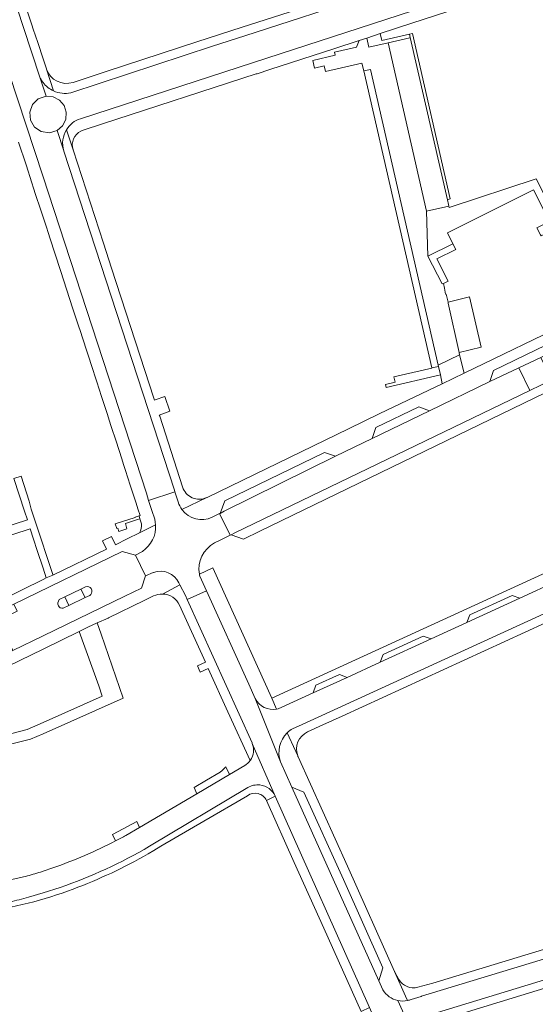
# Model space of a CAD drawing. Extents: x 152048 to 156914, y 461460 to 468786.
# Tile 128 of 256: x 155995 to 156107, y 463401 to 463615. Entities that reach past the tile are written whole.
import ezdxf

# ---------------------------------------------------------------- set-up
doc = ezdxf.new("R2010")
doc.units = 0
doc.header["$LTSCALE"] = 0.75
for name, color, linetype, lineweight in [('B-RO-VH-VERHARDING_ASFALT-GV', 251, 'CONTINUOUS', 18), ('B-RO-VH-VERHARDING_BEDRIJFSVLOERPLAAT-GV', 251, 'CONTINUOUS', 18), ('B-RO-VH-VERHARDING_BETONSTRAATSTEEN-GV', 251, 'CONTINUOUS', 18), ('B-RO-VH-VERHARDING_TEGEL-GV', 251, 'CONTINUOUS', 18)]:
    doc.layers.add(name, color=color, linetype=linetype, lineweight=lineweight)

msp = doc.modelspace()

# ---------------------------------------------------------------- linework, layer by layer
at = {"layer": 'B-RO-VH-VERHARDING_ASFALT-GV'}
for points in [[(155992.68, 463603.461), (156000, 463581.044), (156022.433, 463512.401), (156022.925, 463510.828), (156028.636, 463512.693), (156028.508, 463513.081), (156004.532, 463586.622), (156004.496, 463586.736), (156003.062, 463591.146), (156001.378, 463590.622), (155999.631, 463590.875), (155998.16, 463591.857), (155997.262, 463593.373), (155997.102, 463595.133), (155997.711, 463596.791), (155998.978, 463598.022), (156000.649, 463598.586), (155999.32, 463602.688), (155995.782, 463613.453), (155975.768, 463674.366)], [(156045.68, 463605.906), (156151.915, 463640.487), (156150.026, 463646.296), (156149.888, 463646.245), (156146.815, 463645.246), (156085.847, 463625.323), (156082.28, 463624.169), (156082.902, 463622.729), (156082.893, 463621.155), (156082.244, 463619.724), (156081.071, 463618.675), (156079.573, 463618.195), (156078.009, 463618.355), (156076.649, 463619.142), (156075.72, 463620.409), (156075.382, 463621.946), (156071.401, 463620.668), (156071.305, 463620.637)], [(156071.122, 463620.569), (156043.804, 463611.684), (156036.807, 463609.407), (156006.014, 463599.303)], [(156008.123, 463593.68), (156045.68, 463605.906)], [(155999.32, 463602.688), (156000.649, 463598.586), (156002.191, 463598.449), (156003.56, 463597.733), (156004.56, 463596.555), (156005.035, 463595.084), (156004.92, 463593.542), (156004.227, 463592.16), (156003.062, 463591.146), (156004.496, 463586.736)], [(156000, 463601.553), (155999.915, 463601.678)], [(156141.811, 463500.61), (156179.151, 463509.666), (156181.082, 463510.126), (156179.978, 463514.995), (156167.929, 463512.006), (156160.822, 463510.263), (156143.048, 463505.849), (156139.743, 463505.024), (156135.88, 463503.928), (156132.12, 463502.522), (156126.63, 463500.222), (156122.561, 463498.363), (156111.693, 463493.386), (156103.494, 463489.606), (156091.986, 463484.329)], [(155979.493, 463473.511), (155985.445, 463476.401), (155992.641, 463479.896), (155993.429, 463478.274), (156000, 463481.464), (156017.752, 463490.071), (156021.367, 463491.816), (156022.269, 463494.467), (156020.05, 463498.988), (156017.181, 463499.778), (155993.668, 463488.31), (155994.395, 463486.814), (155984.489, 463482.031), (155983.781, 463483.488), (155982.472, 463482.85)], [(156054.147, 463461.283), (156056.254, 463462.237), (156128.471, 463495.257), (156136.227, 463498.551), (156140.566, 463500.151)], [(156073.782, 463404.592), (156072.887, 463406.585), (156054.022, 463448.582), (156051.568, 463454.071), (156046.078, 463467.854), (156044.694, 463470.929), (156035.483, 463491.213), (156031.313, 463489.323), (156045.369, 463458.25), (156045.383, 463458.215), (156045.429, 463458.109), (156050.419, 463446.652), (156070.898, 463400.817), (156072.915, 463396.058), (156075.504, 463394.996), (156079.31, 463397.156), (156076.995, 463402.309)], [(156091.986, 463484.329), (156084.256, 463480.785), (156073.219, 463475.741), (156066.025, 463472.434), (156058.632, 463469.066), (156051.86, 463465.985)], [(156046.078, 463467.854), (156051.568, 463454.071)], [(156050.419, 463446.652), (156045.429, 463458.109)], [(156045.019, 463454.444), (156044.955, 463454.365)], [(156043.804, 463453.314), (156040.452, 463451.342), (156033.355, 463447.166), (156020.919, 463439.849), (156018.001, 463438.133)], [(156023.084, 463435.767), (156044.475, 463448.525)], [(156002.157, 463431.075), (156000, 463430.353), (155999.875, 463430.314)], [(155996.604, 463429.347), (155996.419, 463429.301)], [(155996.856, 463424.695), (156000, 463425.687), (156003.702, 463426.856)], [(156080.322, 463398.058), (156080.933, 463398.244), (156085.64, 463399.675), (156140.422, 463416.397), (156139.111, 463420.691), (156116.787, 463413.745), (156082.176, 463403.215), (156082.07, 463403.184)], [(156082.07, 463403.184), (156079.917, 463402.529)], [(156076.995, 463402.309), (156079.31, 463397.156)]]:
    msp.add_lwpolyline(points, dxfattribs=at)
for points in [[(155999.915, 463601.678, -0.0580879), (155999.32, 463602.688)], [(156002.302, 463599.715, -0.1241651), (156000, 463601.553)], [(156006.014, 463599.303, -0.1589592), (156002.302, 463599.715)], [(156005.089, 463591.289, -0.1782572), (156008.123, 463593.68)], [(156004.496, 463586.736, -0.2145768), (156005.089, 463591.289)], [(156050.716, 463465.561, -0.3464435), (156046.078, 463467.854)], [(156051.86, 463465.985, -0.0731039), (156050.716, 463465.561)], [(156053.028, 463460.423, -0.0591005), (156054.147, 463461.283)], [(156051.568, 463454.071, -0.2944017), (156053.028, 463460.423)], [(156045.429, 463458.109, -0.2526425), (156045.019, 463454.444)], [(156044.955, 463454.365, -0.1089733), (156043.804, 463453.314)], [(156044.475, 463448.525, -0.1655394), (156047.06, 463449.077)], [(156047.06, 463449.077, -0.2676356), (156050.419, 463446.652)], [(156018.001, 463438.133, -0.0138234), (156015.738, 463436.942)], [(156015.738, 463436.942, -0.0333368), (156002.157, 463431.075)], [(156003.702, 463426.856, 0.051013), (156023.084, 463435.767)], [(155996.419, 463429.301, -0.0147699), (155988.694, 463427.639)], [(155999.875, 463430.314, -0.0113167), (155996.604, 463429.347)], [(155992.79, 463423.712, 0.0105533), (155996.856, 463424.695)], [(156076.995, 463402.309, -0.2026778), (156073.782, 463404.592)], [(156079.122, 463402.295, -0.1062514), (156076.995, 463402.309)], [(156079.917, 463402.529, -0.0401089), (156079.122, 463402.295)]]:
    msp.add_lwpolyline(points, format="xyb", dxfattribs=at)
for points in [[(156063.51, 463520.435), (156039.36, 463508.48), (156038.453, 463508.031), (156038.335, 463507.975), (156040.618, 463503.274), (156040.837, 463503.381), (156041.636, 463503.768), (156105.662, 463534.666), (156103.28, 463539.582), (156096.972, 463536.62), (156083.914, 463530.312), (156071.446, 463524.276)], [(156008.202, 463491.578), (156009.23, 463492.081), (156009.603, 463492.136), (156009.92, 463492.092), (156010.27, 463491.907), (156010.439, 463491.692), (156010.594, 463491.331), (156010.6, 463491.023), (156010.512, 463490.72), (156010.36, 463490.435), (156010.158, 463490.222), (156009.184, 463489.747), (156005.636, 463488.063), (156004.379, 463487.468), (156004.052, 463487.453), (156003.757, 463487.534), (156003.518, 463487.714), (156003.34, 463487.953), (156003.23, 463488.304), (156003.203, 463488.611), (156003.327, 463488.982), (156003.525, 463489.301), (156004.717, 463489.881)]]:
    msp.add_lwpolyline(points, close=True, dxfattribs=at)
at = {"layer": 'B-RO-VH-VERHARDING_BEDRIJFSVLOERPLAAT-GV'}
msp.add_lwpolyline([(156105.662, 463534.666), (156110.436, 463536.973), (156108.076, 463541.835), (156103.28, 463539.582)], close=True, dxfattribs=at)
at = {"layer": 'B-RO-VH-VERHARDING_BETONSTRAATSTEEN-GV'}
for points in [[(156069.622, 463604.066), (156071.067, 463604.395), (156085.796, 463540.173), (156090.438, 463542.43), (156090.318, 463542.933), (156090.311, 463542.976), (156087.956, 463553.676), (156087.918, 463553.841), (156087.513, 463555.615), (156087.412, 463555.59), (156087.404, 463555.624), (156087.12, 463556.885), (156086.934, 463557.946), (156086.671, 463557.817), (156083.564, 463563.871), (156083.267, 463573.582), (156074.933, 463610.154), (156070.749, 463609.194), (156070.284, 463611.19), (156068.662, 463610.658), (156068.069, 463609.241), (156063.295, 463608.101), (156063.44, 463607.488), (156058.577, 463606.327), (156058.97, 463604.684), (156061.018, 463605.155), (156061.316, 463603.91), (156069.242, 463605.724)], [(156087.805, 463576.095), (156079.735, 463611.284), (156079.665, 463611.267), (156074.933, 463610.154), (156083.267, 463573.582), (156088.123, 463574.675), (156088.036, 463575.062)], [(156000.649, 463598.586), (155998.978, 463598.022), (155997.711, 463596.791), (155997.102, 463595.133), (155997.262, 463593.373), (155998.16, 463591.857), (155999.631, 463590.875), (156001.378, 463590.622), (156003.062, 463591.146), (156004.227, 463592.16), (156004.92, 463593.542), (156005.035, 463595.084), (156004.56, 463596.555), (156003.56, 463597.733), (156002.191, 463598.449)], [(156108.121, 463568.255), (156112.241, 463570.323), (156107.057, 463580.652), (156088.18, 463574.423), (156088.123, 463574.675), (156083.267, 463573.582), (156083.564, 463563.871), (156088.975, 463566.529), (156087.793, 463568.884), (156106.483, 463578.265), (156109.937, 463571.382), (156107.232, 463570.024), (156107.996, 463568.503)], [(156092.615, 463555.026), (156087.918, 463553.841), (156087.956, 463553.676), (156090.311, 463542.976), (156090.318, 463542.933), (156095.118, 463544.099)], [(156118.893, 463546.915), (156116.039, 463547.886), (156097.775, 463539.041), (156096.972, 463536.62), (156103.28, 463539.582), (156108.076, 463541.835)], [(156040.837, 463503.381), (156043.541, 463502.461), (156047.031, 463504.147), (156109.034, 463534.178), (156120.165, 463539.58), (156121.084, 463542.111), (156110.436, 463536.973), (156105.662, 463534.666), (156041.636, 463503.768)], [(156076.16, 463537.66), (156076.422, 463536.506), (156074.336, 463536.022), (156074.488, 463535.346), (156086.257, 463538.086), (156085.849, 463539.933), (156084.381, 463539.587), (156084.39, 463539.548)], [(156083.914, 463530.312), (156081.562, 463531.152), (156072.281, 463526.661), (156071.446, 463524.276)], [(156038.453, 463508.031), (156039.36, 463508.48), (156063.51, 463520.435), (156061.116, 463521.249), (156039.44, 463510.743)], [(156103.494, 463489.606), (156101.823, 463490.21), (156092.631, 463485.974), (156091.986, 463484.329)], [(156084.256, 463480.785), (156082.556, 463481.411), (156073.855, 463477.393), (156073.219, 463475.741)], [(156066.025, 463472.434), (156064.379, 463473.08), (156059.243, 463470.727), (156058.632, 463469.066)], [(156056.63, 463447.524), (156054.022, 463448.582), (156072.887, 463406.585), (156073.803, 463409.422), (156065.201, 463428.574)]]:
    msp.add_lwpolyline(points, close=True, dxfattribs=at)
for points in [[(156029.36, 463510.495), (156028.636, 463512.693), (156022.925, 463510.828), (156023.819, 463507.973)], [(156038.335, 463507.975), (156036.723, 463507.208)], [(156037.856, 463501.921), (156040.618, 463503.274), (156038.335, 463507.975)], [(156021.591, 463499.779), (156020.05, 463498.988), (156022.269, 463494.467), (156023.912, 463495.195), (156023.989, 463495.222)], [(156029.497, 463492.927), (156029.71, 463492.519), (156030.901, 463490.235), (156031.313, 463489.323), (156035.483, 463491.213), (156034.032, 463494.408)]]:
    msp.add_lwpolyline(points, dxfattribs=at)
for points in [[(156030.162, 463508.854, -0.0879012), (156029.36, 463510.495)], [(156023.819, 463507.973, -0.0983772), (156024.444, 463505.519)], [(156036.723, 463507.208, -0.3630333), (156030.162, 463508.854)], [(156024.444, 463505.519, -0.2633144), (156021.591, 463499.779)], [(156033.954, 463494.808, -0.3202597), (156037.199, 463501.599)], [(156037.199, 463501.599, -0.0275044), (156037.856, 463501.921)], [(156023.989, 463495.222, -0.3909451), (156029.497, 463492.927)], [(156034.032, 463494.408, -0.0153899), (156033.954, 463494.808)]]:
    msp.add_lwpolyline(points, format="xyb", dxfattribs=at)
at = {"layer": 'B-RO-VH-VERHARDING_TEGEL-GV'}
for points in [[(155975.768, 463674.366), (155995.782, 463613.453), (155999.32, 463602.688)], [(156151.915, 463640.487), (156045.68, 463605.906), (156008.123, 463593.68)], [(156008.222, 463591.011), (156008.686, 463591.202), (156012.882, 463592.562), (156046.295, 463603.389), (156046.476, 463603.449), (156049.223, 463604.338), (156063.105, 463608.836), (156068.662, 463610.658), (156070.284, 463611.19), (156073.179, 463612.139), (156080.034, 463614.386), (156101.239, 463621.333), (156128.806, 463630.266), (156131.733, 463631.221), (156154.099, 463638.52), (156155.243, 463638.894), (156155.796, 463639.003), (156155.182, 463641.55), (156151.915, 463640.487)], [(156002.302, 463599.715), (156000.74, 463604.446), (156000.722, 463604.501), (156000.719, 463604.509), (156000, 463606.689), (155998.843, 463610.198), (155997.887, 463613.114), (155997.586, 463614.035), (155996.156, 463618.403), (155995.474, 463620.5), (155992.572, 463629.265)], [(156006.014, 463599.303), (156036.807, 463609.407), (156043.804, 463611.684), (156071.122, 463620.569)], [(156065.196, 463620.66), (156063.637, 463620.124), (156043.204, 463613.536), (156033.37, 463610.366), (156013.704, 463603.927), (156006.956, 463601.718), (156006.522, 463601.576)], [(156000.74, 463604.446), (156002.302, 463599.715)], [(156023.819, 463507.973), (156022.925, 463510.828), (156022.433, 463512.401), (156000, 463581.044), (155992.68, 463603.461)], [(155999.915, 463601.678), (156000, 463601.553)], [(156005.089, 463591.289), (156006.522, 463586.956)], [(156030.302, 463513.757), (156025.331, 463529.098), (156025.244, 463529.373), (156027.507, 463530.182), (156026.435, 463533.368), (156024.373, 463532.635), (156024.204, 463532.577), (156024.067, 463532.995), (156022.1, 463539.069), (156014.877, 463561.276), (156013.116, 463566.689), (156006.522, 463586.956), (156005.089, 463591.289)], [(155994.669, 463588.587), (155996.317, 463583.642), (155997.579, 463579.765), (155997.964, 463578.583), (155998.395, 463577.257), (155999.433, 463574.07), (156000.004, 463572.327), (156000.721, 463570.14), (156001.102, 463568.958), (156001.548, 463567.597), (156002.556, 463564.519), (156003.864, 463560.527), (156006.431, 463552.648), (156007.712, 463548.706), (156008.101, 463547.506), (156008.555, 463546.109), (156009.56, 463543.01), (156010.854, 463539.044), (156011.235, 463537.88), (156011.657, 463536.591), (156012.705, 463533.387), (156013.99, 463529.458), (156014.395, 463528.222), (156014.82, 463526.905)], [(156004.496, 463586.736), (156004.532, 463586.622), (156028.508, 463513.081), (156028.636, 463512.693), (156029.36, 463510.495)], [(156126.609, 463555.529), (156124.539, 463554.52), (156122.741, 463553.643), (156115.101, 463549.919), (156091.391, 463538.445), (156086.661, 463536.146), (156073.137, 463529.669), (156066.296, 463526.393), (156035.631, 463511.487), (156035.538, 463511.443), (156030.162, 463508.854)], [(156036.723, 463507.208), (156038.335, 463507.975), (156038.453, 463508.031), (156039.44, 463510.743), (156061.116, 463521.249), (156063.51, 463520.435), (156071.446, 463524.276), (156072.281, 463526.661), (156081.562, 463531.152), (156083.914, 463530.312), (156096.972, 463536.62), (156097.775, 463539.041), (156116.039, 463547.886)], [(156014.82, 463526.905), (156015.854, 463523.706), (156017.088, 463519.88), (156017.487, 463518.643), (156017.921, 463517.299), (156018.945, 463514.116), (156020.2, 463510.226), (156020.588, 463509.026), (156021.064, 463507.556), (156020.859, 463507.491), (156021.052, 463506.857), (156021.38, 463505.776)], [(156030.162, 463508.854), (156035.538, 463511.443)], [(156024.444, 463505.519), (156020.955, 463503.799), (156018.264, 463502.472), (156015.715, 463501.216), (156014.865, 463503.007), (156012.893, 463502.045), (156013.753, 463500.248), (156002.146, 463494.618), (156000.684, 463494.03), (156000, 463493.694), (155981.306, 463484.52), (155977.578, 463482.735)], [(156020.955, 463503.799), (156024.444, 463505.519)], [(155982.472, 463482.85), (155983.781, 463483.488), (155993.668, 463488.31), (156017.181, 463499.778), (156020.05, 463498.988)], [(156020.05, 463498.988), (156021.591, 463499.779)], [(156119.621, 463500), (156049.65, 463467.921), (156050.716, 463465.561)], [(156023.989, 463495.222), (156023.912, 463495.195), (156022.269, 463494.467), (156021.367, 463491.816), (156017.752, 463490.071), (156000, 463481.464), (155993.429, 463478.274), (155978.457, 463471.007)], [(156036.882, 463496.178), (156033.954, 463494.808)], [(156050.716, 463465.561), (156049.65, 463467.921), (156036.882, 463496.178)], [(156128.471, 463495.257), (156056.254, 463462.237), (156054.147, 463461.283)], [(156057.424, 463460.601), (156060.734, 463462.11), (156064.954, 463464.034), (156109.069, 463484.248), (156113.64, 463486.343), (156127.032, 463492.479), (156129.411, 463493.539), (156132.971, 463495.036)], [(156025.939, 463490.524), (156029.71, 463492.519), (156029.497, 463492.927)], [(156034.032, 463494.408), (156035.483, 463491.213), (156044.694, 463470.929), (156046.078, 463467.854)], [(156073.219, 463475.741), (156073.855, 463477.393), (156082.556, 463481.411), (156084.256, 463480.785), (156091.986, 463484.329), (156092.631, 463485.974), (156101.823, 463490.21), (156103.494, 463489.606), (156111.693, 463493.386)], [(156045.429, 463458.109), (156045.383, 463458.215), (156045.369, 463458.25), (156031.313, 463489.323), (156030.901, 463490.235), (156029.71, 463492.519), (156025.939, 463490.524)], [(155930.064, 463445.489), (155936.32, 463448.076), (155951.449, 463455.055), (155968.112, 463463.202), (155970.328, 463464.181), (155972.4, 463465.186), (155973.806, 463465.875), (155979.587, 463468.67), (156000, 463478.541), (156007.87, 463482.386), (156009.733, 463483.302), (156011.784, 463484.244), (156014.122, 463485.318), (156014.23, 463485.37), (156021.925, 463489.096), (156024.018, 463490.11)], [(156029.65, 463488.074), (156035.265, 463475.709), (156033.521, 463474.923), (156034.137, 463473.556), (156035.885, 463474.344), (156040.133, 463464.986), (156044.955, 463454.365), (156045.019, 463454.444)], [(156051.86, 463465.985), (156058.632, 463469.066), (156059.243, 463470.727), (156064.379, 463473.08), (156066.025, 463472.434), (156073.219, 463475.741)], [(156053.45, 463459.485), (156053.028, 463460.423)], [(156053.028, 463460.423), (156053.45, 463459.485), (156055.299, 463455.402)], [(156055.299, 463455.402), (156053.45, 463459.485)], [(156079.122, 463402.295), (156078.7, 463403.239), (156076.304, 463408.595), (156066.076, 463431.477), (156055.387, 463455.182)], [(156051.568, 463454.071), (156054.022, 463448.582), (156056.63, 463447.524), (156065.201, 463428.574), (156073.803, 463409.422), (156072.887, 463406.585), (156073.782, 463404.592)], [(156044.475, 463448.525), (156023.084, 463435.767)], [(156022.816, 463434.131), (156024.022, 463434.84), (156025.607, 463435.78), (156034.893, 463441.214), (156044.378, 463446.756)], [(156048.535, 463445.725), (156050.419, 463446.652)], [(156018.001, 463438.133), (156020.919, 463439.849), (156020.363, 463441.122), (156016.298, 463438.959), (156015.116, 463438.365), (156015.738, 463436.942)], [(156087.654, 463398.476), (156146.47, 463416.497), (156146.76, 463416.586), (156149.913, 463417.555), (156191.003, 463430.129), (156199.584, 463432.755), (156200.598, 463433.061), (156200.16, 463434.52), (156200.124, 463434.51), (156175.42, 463427.08), (156147.047, 463418.419), (156140.422, 463416.397), (156085.64, 463399.675)], [(156003.702, 463426.856), (156000, 463425.687), (155996.856, 463424.695)], [(156150.514, 463426.249), (156146.396, 463424.979), (156125.306, 463418.47), (156084.628, 463406.063), (156081.369, 463405.179)], [(156079.917, 463402.529), (156082.07, 463403.184), (156082.176, 463403.215), (156116.787, 463413.745), (156139.111, 463420.691), (156145.725, 463422.749), (156146.941, 463423.127), (156146.949, 463423.129)], [(156077.274, 463406.886), (156076.304, 463408.595), (156078.7, 463403.239), (156079.122, 463402.295)]]:
    msp.add_lwpolyline(points, dxfattribs=at)
for points in [[(156074.933, 463610.154), (156079.665, 463611.267), (156079.735, 463611.284), (156079.569, 463612.008), (156073.531, 463610.63), (156073.179, 463612.139), (156070.284, 463611.19), (156070.749, 463609.194)], [(156079.735, 463611.284), (156087.805, 463576.095), (156088.417, 463576.26), (156080.188, 463612.148), (156079.569, 463612.008)], [(156084.381, 463539.587), (156085.849, 463539.933), (156085.796, 463540.173), (156071.067, 463604.395), (156069.622, 463604.066)], [(156088.975, 463566.529), (156083.564, 463563.871), (156086.671, 463557.817), (156086.934, 463557.946), (156087.942, 463558.438), (156085.48, 463563.251), (156089.604, 463565.274)], [(156085.796, 463540.173), (156085.849, 463539.933), (156086.257, 463538.086), (156086.661, 463536.146), (156091.391, 463538.445), (156090.438, 463542.43)], [(155996.003, 463508.485), (155996.597, 463506.659), (155976.108, 463500), (155972.364, 463498.783), (155972.997, 463496.842), (155982.751, 463500), (155997.184, 463504.673), (155997.93, 463502.406), (155998.721, 463500), (156000, 463496.11), (156000.684, 463494.03), (156002.146, 463494.618), (156002.103, 463494.748), (156000.379, 463500), (156000, 463501.155), (155997.441, 463508.952), (155996.973, 463510.671), (155995.249, 463516.088), (155993.692, 463515.595)], [(156020.005, 463507.194), (156020.022, 463507.141), (156015.652, 463505.758), (156015.988, 463504.74), (156016.238, 463504.809), (156016.489, 463504.123), (156018.219, 463504.68), (156017.887, 463505.835), (156020.479, 463506.672), (156021.052, 463506.857), (156020.859, 463507.491), (156019.998, 463507.216)], [(156005.636, 463488.063), (156009.184, 463489.747), (156008.202, 463491.578), (156004.717, 463489.881)], [(156009.184, 463489.747), (156010.158, 463490.222), (156010.36, 463490.435), (156010.512, 463490.72), (156010.6, 463491.023), (156010.594, 463491.331), (156010.439, 463491.692), (156010.27, 463491.907), (156009.92, 463492.092), (156009.603, 463492.136), (156009.23, 463492.081), (156008.202, 463491.578)], [(156005.636, 463488.063), (156004.717, 463489.881), (156003.525, 463489.301), (156003.327, 463488.982), (156003.203, 463488.611), (156003.23, 463488.304), (156003.34, 463487.953), (156003.518, 463487.714), (156003.757, 463487.534), (156004.052, 463487.453), (156004.379, 463487.468)], [(156012.088, 463470.598), (156012.827, 463468.346), (156000, 463462.636), (155996.526, 463461.09), (155978.485, 463456.424), (155977.408, 463458.602), (155973.806, 463465.875), (155972.4, 463465.186), (155970.328, 463464.181), (155971.892, 463461.242), (155976.126, 463453.712), (155997.299, 463458.996), (156000, 463460.196), (156017.395, 463467.926), (156012.63, 463481.782), (156011.784, 463484.244), (156009.733, 463483.302), (156007.87, 463482.386)], [(156040.452, 463451.342), (156039.809, 463452.75), (156039.69, 463453.011), (156039.395, 463452.718), (156038.894, 463452.255), (156038.436, 463451.853), (156035.502, 463450.099), (156032.833, 463448.503), (156033.355, 463447.166)], [(156070.898, 463400.817), (156050.419, 463446.652), (156048.535, 463445.725), (156054.552, 463432.287), (156060.939, 463417.999), (156069.032, 463399.941)]]:
    msp.add_lwpolyline(points, close=True, dxfattribs=at)
for points in [[(156006.522, 463601.576, -0.410281), (156000.74, 463604.446)], [(155999.32, 463602.688, 0.0580879), (155999.915, 463601.678)], [(156000, 463601.553, 0.1241651), (156002.302, 463599.715)], [(156002.302, 463599.715, 0.1589592), (156006.014, 463599.303)], [(156008.123, 463593.68, 0.1782572), (156005.089, 463591.289)], [(156005.089, 463591.289, 0.2145768), (156004.496, 463586.736)], [(156006.522, 463586.956, -0.3723758), (156008.222, 463591.011)], [(156035.538, 463511.443, -0.447996), (156030.302, 463513.757)], [(156029.36, 463510.495, 0.0879012), (156030.162, 463508.854)], [(156024.444, 463505.519, 0.0983772), (156023.819, 463507.973)], [(156030.162, 463508.854, 0.3630333), (156036.723, 463507.208)], [(156021.38, 463505.776, -0.1584989), (156020.955, 463503.799)], [(156021.591, 463499.779, 0.2633144), (156024.444, 463505.519)], [(156029.497, 463492.927, 0.3909451), (156023.989, 463495.222)], [(156033.954, 463494.808, 0.0153899), (156034.032, 463494.408)], [(156024.018, 463490.11, -0.1186735), (156025.939, 463490.524)], [(156025.939, 463490.524, -0.2871584), (156029.65, 463488.074)], [(156046.078, 463467.854, 0.3464435), (156050.716, 463465.561)], [(156050.716, 463465.561, 0.0731039), (156051.86, 463465.985)], [(156054.147, 463461.283, 0.0591005), (156053.028, 463460.423)], [(156053.028, 463460.423, 0.2944017), (156051.568, 463454.071)], [(156055.299, 463455.402, -0.396463), (156057.424, 463460.601)], [(156045.019, 463454.444, 0.2526425), (156045.429, 463458.109)], [(156055.387, 463455.182, -0.0188088), (156055.299, 463455.402)], [(156047.06, 463449.077, 0.1655394), (156044.475, 463448.525)], [(156050.419, 463446.652, 0.2676356), (156047.06, 463449.077)], [(156044.378, 463446.756, -0.4669009), (156048.535, 463445.725)], [(156015.738, 463436.942, 0.0138234), (156018.001, 463438.133)], [(156023.084, 463435.767, -0.051013), (156003.702, 463426.856)], [(156006.539, 463426.48, 0.0408651), (156022.816, 463434.131)], [(155986.683, 463421.495, 0.0569608), (156006.539, 463426.48)], [(155996.856, 463424.695, -0.0105533), (155992.79, 463423.712)], [(156081.369, 463405.179, -0.3430429), (156077.274, 463406.886)], [(156073.782, 463404.592, 0.2026778), (156076.995, 463402.309)], [(156076.995, 463402.309, 0.1062514), (156079.122, 463402.295)], [(156079.122, 463402.295, 0.0401089), (156079.917, 463402.529)]]:
    msp.add_lwpolyline(points, format="xyb", dxfattribs=at)

doc.saveas('drawing.dxf')
